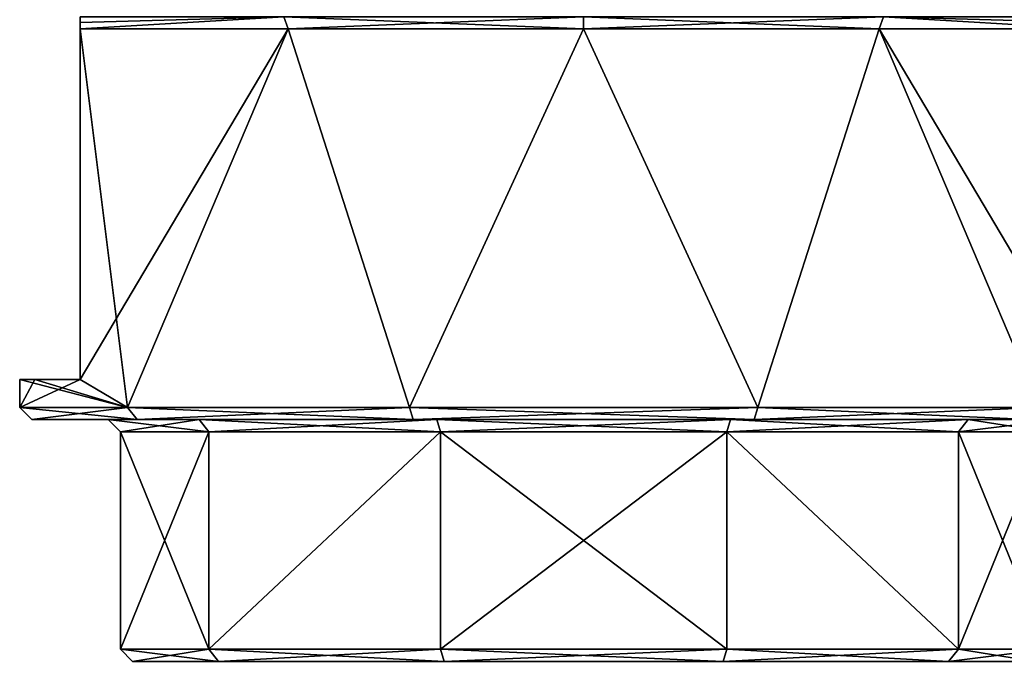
# Model space of a CAD drawing. Extents: x -200 to 200, y -832 to 754.
# Tile 7 of 256: x -189 to -165, y -764 to -748. Entities that reach past the tile are written whole.
import ezdxf

# ---------------------------------------------------------------- set-up
doc = ezdxf.new("R2010")
doc.units = 0
doc.header["$LTSCALE"] = 74.25
for name, color, linetype in [('658', 7, 'CONTINUOUS'), ('659', 7, 'CONTINUOUS'), ('660', 7, 'CONTINUOUS'), ('666', 7, 'CONTINUOUS'), ('667', 7, 'CONTINUOUS'), ('670', 7, 'CONTINUOUS'), ('671', 7, 'CONTINUOUS'), ('672', 7, 'CONTINUOUS'), ('673', 7, 'CONTINUOUS'), ('674', 7, 'CONTINUOUS'), ('675', 7, 'CONTINUOUS'), ('676', 7, 'CONTINUOUS'), ('677', 7, 'CONTINUOUS'), ('715', 7, 'CONTINUOUS'), ('717', 7, 'CONTINUOUS')]:
    doc.layers.add(name, color=color, linetype=linetype)

msp = doc.modelspace()

# ---------------------------------------------------------------- linework, layer by layer
at = {"layer": '658', "linetype": 'CONTINUOUS'}
for points in [[(-186.5, -763.9), (-184.304, -758.5, -6.759), (-184.304, -763.9, -6.76), (-186.5, -763.9)], [(-186.5, -758.5), (-184.304, -758.5, -6.759), (-186.5, -763.9), (-186.5, -758.5)], [(-184.304, -763.9, -6.76), (-178.554, -758.5, -10.937), (-178.554, -763.9, -10.937), (-184.304, -763.9, -6.76)], [(-184.304, -758.5, -6.759), (-178.554, -758.5, -10.937), (-184.304, -763.9, -6.76), (-184.304, -758.5, -6.759)], [(-178.554, -758.5, -10.937), (-171.446, -758.5, -10.937), (-178.554, -763.9, -10.937), (-178.554, -758.5, -10.937)], [(-178.554, -763.9, -10.937), (-171.446, -758.5, -10.937), (-171.446, -763.9, -10.937), (-178.554, -763.9, -10.937)], [(-171.446, -758.5, -10.937), (-165.696, -758.5, -6.759), (-165.696, -763.9, -6.76), (-171.446, -758.5, -10.937)], [(-171.446, -763.9, -10.937), (-171.446, -758.5, -10.937), (-165.696, -763.9, -6.76), (-171.446, -763.9, -10.937)], [(-163.5, -758.5), (-163.5, -763.9), (-165.696, -763.9, -6.76), (-163.5, -758.5)], [(-165.696, -758.5, -6.759), (-163.5, -758.5), (-165.696, -763.9, -6.76), (-165.696, -758.5, -6.759)]]:
    msp.add_3dface(points, dxfattribs=at)
at = {"layer": '659', "linetype": 'CONTINUOUS'}
for points in [[(-188.7, -758.2), (-184.547, -758.2, 6.935), (-186.084, -758.2, 8.053), (-188.7, -758.2)], [(-186.8, -758.2), (-184.547, -758.2, 6.935), (-188.7, -758.2), (-186.8, -758.2)], [(-186.8, -758.2), (-188.7, -758.2), (-186.084, -758.2, -8.053), (-186.8, -758.2)], [(-184.547, -758.2, -6.935), (-186.8, -758.2), (-186.084, -758.2, -8.053), (-184.547, -758.2, -6.935)], [(-178.647, -758.2, -11.222), (-184.547, -758.2, -6.935), (-186.084, -758.2, -8.053), (-178.647, -758.2, -11.222)], [(-179.234, -758.2, -13.029), (-178.647, -758.2, -11.222), (-186.084, -758.2, -8.053), (-179.234, -758.2, -13.029)], [(-184.547, -758.2, 6.935), (-178.647, -758.2, 11.222), (-186.084, -758.2, 8.053), (-184.547, -758.2, 6.935)], [(-186.084, -758.2, 8.053), (-178.647, -758.2, 11.222), (-179.234, -758.2, 13.029), (-186.084, -758.2, 8.053)], [(-171.353, -758.2, -11.222), (-178.647, -758.2, -11.222), (-179.234, -758.2, -13.029), (-171.353, -758.2, -11.222)], [(-179.234, -758.2, 13.029), (-178.647, -758.2, 11.222), (-170.766, -758.2, 13.029), (-179.234, -758.2, 13.029)], [(-170.766, -758.2, -13.029), (-171.353, -758.2, -11.222), (-179.234, -758.2, -13.029), (-170.766, -758.2, -13.029)], [(-178.647, -758.2, 11.222), (-171.353, -758.2, 11.222), (-170.766, -758.2, 13.029), (-178.647, -758.2, 11.222)], [(-170.766, -758.2, 13.029), (-171.353, -758.2, 11.222), (-163.916, -758.2, 8.053), (-170.766, -758.2, 13.029)], [(-171.353, -758.2, 11.222), (-165.453, -758.2, 6.935), (-163.916, -758.2, 8.053), (-171.353, -758.2, 11.222)], [(-163.916, -758.2, -8.053), (-171.353, -758.2, -11.222), (-170.766, -758.2, -13.029), (-163.916, -758.2, -8.053)], [(-165.453, -758.2, -6.935), (-171.353, -758.2, -11.222), (-163.916, -758.2, -8.053), (-165.453, -758.2, -6.935)], [(-163.2, -758.2), (-165.453, -758.2, -6.935), (-161.3, -758.2), (-163.2, -758.2)], [(-165.453, -758.2, 6.935), (-163.2, -758.2), (-163.916, -758.2, 8.053), (-165.453, -758.2, 6.935)], [(-161.3, -758.2), (-165.453, -758.2, -6.935), (-163.916, -758.2, -8.053), (-161.3, -758.2)]]:
    msp.add_3dface(points, dxfattribs=at)
at = {"layer": '660', "linetype": 'CONTINUOUS'}
for points in [[(-182.339, -748.5, -11.922), (-187.5, -757.2, -6.305), (-187.5, -748.5, -6.305), (-182.339, -748.5, -11.922)], [(-186.326, -757.9, -8.229), (-187.5, -757.2, -6.305), (-182.339, -748.5, -11.922), (-186.326, -757.9, -8.229)], [(-179.326, -757.9, -13.315), (-186.326, -757.9, -8.229), (-182.339, -748.5, -11.922), (-179.326, -757.9, -13.315)], [(-175, -748.5, -14), (-179.326, -757.9, -13.315), (-182.339, -748.5, -11.922), (-175, -748.5, -14)], [(-170.674, -757.9, -13.315), (-179.326, -757.9, -13.315), (-175, -748.5, -14), (-170.674, -757.9, -13.315)], [(-167.661, -748.5, -11.922), (-170.674, -757.9, -13.315), (-175, -748.5, -14), (-167.661, -748.5, -11.922)], [(-163.674, -757.9, -8.229), (-170.674, -757.9, -13.315), (-167.661, -748.5, -11.922), (-163.674, -757.9, -8.229)], [(-162.5, -748.5, -6.305), (-163.674, -757.9, -8.229), (-167.661, -748.5, -11.922), (-162.5, -748.5, -6.305)], [(-188.62, -757.2, -3.241), (-187.5, -757.2, -6.305), (-189, -757.9), (-188.62, -757.2, -3.241)], [(-189, -757.9), (-187.5, -757.2, -6.305), (-186.326, -757.9, -8.229), (-189, -757.9)], [(-189, -757.2), (-188.62, -757.2, -3.241), (-189, -757.9), (-189, -757.2)]]:
    msp.add_3dface(points, dxfattribs=at)
at = {"layer": '666', "linetype": 'CONTINUOUS'}
for points in [[(-186.5, -758.5), (-186.5, -763.9), (-184.304, -763.9, 6.76), (-186.5, -758.5)], [(-184.304, -758.5, 6.759), (-186.5, -758.5), (-184.304, -763.9, 6.76), (-184.304, -758.5, 6.759)], [(-178.554, -763.9, 10.937), (-178.554, -758.5, 10.937), (-184.304, -763.9, 6.76), (-178.554, -763.9, 10.937)], [(-178.554, -758.5, 10.937), (-184.304, -758.5, 6.759), (-184.304, -763.9, 6.76), (-178.554, -758.5, 10.937)], [(-171.446, -763.9, 10.937), (-178.554, -758.5, 10.937), (-178.554, -763.9, 10.937), (-171.446, -763.9, 10.937)], [(-171.446, -758.5, 10.937), (-178.554, -758.5, 10.937), (-171.446, -763.9, 10.937), (-171.446, -758.5, 10.937)], [(-165.696, -763.9, 6.76), (-171.446, -758.5, 10.937), (-171.446, -763.9, 10.937), (-165.696, -763.9, 6.76)], [(-165.696, -758.5, 6.759), (-171.446, -758.5, 10.937), (-165.696, -763.9, 6.76), (-165.696, -758.5, 6.759)], [(-163.5, -763.9), (-163.5, -758.5), (-165.696, -758.5, 6.759), (-163.5, -763.9)], [(-163.5, -763.9), (-165.696, -758.5, 6.759), (-165.696, -763.9, 6.76), (-163.5, -763.9)]]:
    msp.add_3dface(points, dxfattribs=at)
at = {"layer": '667', "linetype": 'CONTINUOUS'}
for points in [[(-187.5, -757.2, 6.305), (-186.326, -757.9, 8.229), (-187.5, -748.5, 6.305), (-187.5, -757.2, 6.305)], [(-187.5, -748.5, 6.305), (-186.326, -757.9, 8.229), (-182.339, -748.5, 11.922), (-187.5, -748.5, 6.305)], [(-186.326, -757.9, 8.229), (-179.326, -757.9, 13.315), (-182.339, -748.5, 11.922), (-186.326, -757.9, 8.229)], [(-182.339, -748.5, 11.922), (-179.326, -757.9, 13.315), (-175, -748.5, 14), (-182.339, -748.5, 11.922)], [(-179.326, -757.9, 13.315), (-170.674, -757.9, 13.315), (-175, -748.5, 14), (-179.326, -757.9, 13.315)], [(-175, -748.5, 14), (-170.674, -757.9, 13.315), (-167.661, -748.5, 11.922), (-175, -748.5, 14)], [(-170.674, -757.9, 13.315), (-163.674, -757.9, 8.229), (-167.661, -748.5, 11.922), (-170.674, -757.9, 13.315)], [(-163.674, -757.9, 8.229), (-162.5, -757.2, 6.305), (-167.661, -748.5, 11.922), (-163.674, -757.9, 8.229)], [(-167.661, -748.5, 11.922), (-162.5, -757.2, 6.305), (-162.5, -748.5, 6.305), (-167.661, -748.5, 11.922)], [(-189, -757.2), (-186.326, -757.9, 8.229), (-188.62, -757.2, 3.241), (-189, -757.2)], [(-189, -757.2), (-189, -757.9), (-186.326, -757.9, 8.229), (-189, -757.2)], [(-188.62, -757.2, 3.241), (-186.326, -757.9, 8.229), (-187.5, -757.2, 6.305), (-188.62, -757.2, 3.241)]]:
    msp.add_3dface(points, dxfattribs=at)
at = {"layer": '670', "linetype": 'CONTINUOUS'}
for points in [[(-187.5, -748.2, -5.607), (-182.446, -748.2, -11.5), (-187.5, -748.345, -5.954), (-187.5, -748.2, -5.607)], [(-182.339, -748.5, -11.922), (-187.5, -748.5, -6.305), (-182.446, -748.2, -11.5), (-182.339, -748.5, -11.922)], [(-182.446, -748.2, -11.5), (-187.5, -748.5, -6.305), (-187.5, -748.345, -5.954), (-182.446, -748.2, -11.5)], [(-182.339, -748.5, -11.922), (-182.446, -748.2, -11.5), (-175, -748.2, -13.7), (-182.339, -748.5, -11.922)], [(-175, -748.5, -14), (-182.339, -748.5, -11.922), (-175, -748.2, -13.7), (-175, -748.5, -14)], [(-167.661, -748.5, -11.922), (-175, -748.5, -14), (-167.554, -748.2, -11.5), (-167.661, -748.5, -11.922)], [(-175, -748.5, -14), (-175, -748.2, -13.7), (-167.554, -748.2, -11.5), (-175, -748.5, -14)], [(-162.5, -748.5, -6.305), (-167.661, -748.5, -11.922), (-167.554, -748.2, -11.5), (-162.5, -748.5, -6.305)], [(-167.554, -748.2, -11.5), (-162.5, -748.2, -5.607), (-162.5, -748.345, -5.954), (-167.554, -748.2, -11.5)], [(-162.5, -748.5, -6.305), (-167.554, -748.2, -11.5), (-162.5, -748.345, -5.954), (-162.5, -748.5, -6.305)]]:
    msp.add_3dface(points, dxfattribs=at)
at = {"layer": '671', "linetype": 'CONTINUOUS'}
for points in [[(-187.5, -748.5, 6.305), (-182.446, -748.2, 11.5), (-187.5, -748.345, 5.954), (-187.5, -748.5, 6.305)], [(-182.446, -748.2, 11.5), (-187.5, -748.5, 6.305), (-182.339, -748.5, 11.922), (-182.446, -748.2, 11.5)], [(-182.446, -748.2, 11.5), (-187.5, -748.2, 5.607), (-187.5, -748.345, 5.954), (-182.446, -748.2, 11.5)], [(-182.446, -748.2, 11.5), (-182.339, -748.5, 11.922), (-175, -748.5, 14), (-182.446, -748.2, 11.5)], [(-175, -748.2, 13.7), (-182.446, -748.2, 11.5), (-175, -748.5, 14), (-175, -748.2, 13.7)], [(-167.554, -748.2, 11.5), (-175, -748.2, 13.7), (-167.661, -748.5, 11.922), (-167.554, -748.2, 11.5)], [(-175, -748.2, 13.7), (-175, -748.5, 14), (-167.661, -748.5, 11.922), (-175, -748.2, 13.7)], [(-167.554, -748.2, 11.5), (-167.661, -748.5, 11.922), (-162.5, -748.5, 6.305), (-167.554, -748.2, 11.5)], [(-162.5, -748.2, 5.607), (-167.554, -748.2, 11.5), (-162.5, -748.345, 5.954), (-162.5, -748.2, 5.607)], [(-167.554, -748.2, 11.5), (-162.5, -748.5, 6.305), (-162.5, -748.345, 5.954), (-167.554, -748.2, 11.5)]]:
    msp.add_3dface(points, dxfattribs=at)
at = {"layer": '672', "linetype": 'CONTINUOUS'}
for points in [[(-189, -757.9), (-186.326, -757.9, -8.229), (-188.7, -758.2), (-189, -757.9)], [(-188.7, -758.2), (-186.326, -757.9, -8.229), (-186.084, -758.2, -8.053), (-188.7, -758.2)], [(-186.326, -757.9, -8.229), (-179.326, -757.9, -13.315), (-186.084, -758.2, -8.053), (-186.326, -757.9, -8.229)], [(-179.326, -757.9, -13.315), (-179.234, -758.2, -13.029), (-186.084, -758.2, -8.053), (-179.326, -757.9, -13.315)], [(-179.326, -757.9, -13.315), (-170.674, -757.9, -13.315), (-179.234, -758.2, -13.029), (-179.326, -757.9, -13.315)], [(-170.674, -757.9, -13.315), (-170.766, -758.2, -13.029), (-179.234, -758.2, -13.029), (-170.674, -757.9, -13.315)], [(-163.674, -757.9, -8.229), (-163.916, -758.2, -8.053), (-170.766, -758.2, -13.029), (-163.674, -757.9, -8.229)], [(-170.674, -757.9, -13.315), (-163.674, -757.9, -8.229), (-170.766, -758.2, -13.029), (-170.674, -757.9, -13.315)]]:
    msp.add_3dface(points, dxfattribs=at)
at = {"layer": '673', "linetype": 'CONTINUOUS'}
for points in [[(-189, -757.9), (-188.7, -758.2), (-186.084, -758.2, 8.053), (-189, -757.9)], [(-186.326, -757.9, 8.229), (-189, -757.9), (-186.084, -758.2, 8.053), (-186.326, -757.9, 8.229)], [(-186.326, -757.9, 8.229), (-186.084, -758.2, 8.053), (-179.234, -758.2, 13.029), (-186.326, -757.9, 8.229)], [(-179.326, -757.9, 13.315), (-186.326, -757.9, 8.229), (-179.234, -758.2, 13.029), (-179.326, -757.9, 13.315)], [(-179.326, -757.9, 13.315), (-179.234, -758.2, 13.029), (-170.766, -758.2, 13.029), (-179.326, -757.9, 13.315)], [(-170.674, -757.9, 13.315), (-179.326, -757.9, 13.315), (-170.766, -758.2, 13.029), (-170.674, -757.9, 13.315)], [(-170.674, -757.9, 13.315), (-170.766, -758.2, 13.029), (-163.916, -758.2, 8.053), (-170.674, -757.9, 13.315)], [(-163.674, -757.9, 8.229), (-170.674, -757.9, 13.315), (-163.916, -758.2, 8.053), (-163.674, -757.9, 8.229)]]:
    msp.add_3dface(points, dxfattribs=at)
at = {"layer": '674', "linetype": 'CONTINUOUS'}
for points in [[(-186.5, -758.5), (-186.8, -758.2), (-184.547, -758.2, -6.935), (-186.5, -758.5)], [(-184.304, -758.5, -6.759), (-186.5, -758.5), (-184.547, -758.2, -6.935), (-184.304, -758.5, -6.759)], [(-184.304, -758.5, -6.759), (-184.547, -758.2, -6.935), (-178.647, -758.2, -11.222), (-184.304, -758.5, -6.759)], [(-178.554, -758.5, -10.937), (-184.304, -758.5, -6.759), (-178.647, -758.2, -11.222), (-178.554, -758.5, -10.937)], [(-178.554, -758.5, -10.937), (-178.647, -758.2, -11.222), (-171.353, -758.2, -11.222), (-178.554, -758.5, -10.937)], [(-171.446, -758.5, -10.937), (-178.554, -758.5, -10.937), (-171.353, -758.2, -11.222), (-171.446, -758.5, -10.937)], [(-171.446, -758.5, -10.937), (-171.353, -758.2, -11.222), (-165.453, -758.2, -6.935), (-171.446, -758.5, -10.937)], [(-165.696, -758.5, -6.759), (-171.446, -758.5, -10.937), (-165.453, -758.2, -6.935), (-165.696, -758.5, -6.759)], [(-163.2, -758.2), (-165.696, -758.5, -6.759), (-165.453, -758.2, -6.935), (-163.2, -758.2)], [(-163.5, -758.5), (-165.696, -758.5, -6.759), (-163.2, -758.2), (-163.5, -758.5)]]:
    msp.add_3dface(points, dxfattribs=at)
at = {"layer": '675', "linetype": 'CONTINUOUS'}
for points in [[(-186.8, -758.2), (-186.5, -758.5), (-184.304, -758.5, 6.759), (-186.8, -758.2)], [(-184.547, -758.2, 6.935), (-186.8, -758.2), (-184.304, -758.5, 6.759), (-184.547, -758.2, 6.935)], [(-184.547, -758.2, 6.935), (-184.304, -758.5, 6.759), (-178.554, -758.5, 10.937), (-184.547, -758.2, 6.935)], [(-178.647, -758.2, 11.222), (-184.547, -758.2, 6.935), (-178.554, -758.5, 10.937), (-178.647, -758.2, 11.222)], [(-171.353, -758.2, 11.222), (-178.647, -758.2, 11.222), (-171.446, -758.5, 10.937), (-171.353, -758.2, 11.222)], [(-178.647, -758.2, 11.222), (-178.554, -758.5, 10.937), (-171.446, -758.5, 10.937), (-178.647, -758.2, 11.222)], [(-171.353, -758.2, 11.222), (-171.446, -758.5, 10.937), (-165.696, -758.5, 6.759), (-171.353, -758.2, 11.222)], [(-165.453, -758.2, 6.935), (-171.353, -758.2, 11.222), (-165.696, -758.5, 6.759), (-165.453, -758.2, 6.935)], [(-163.5, -758.5), (-165.453, -758.2, 6.935), (-165.696, -758.5, 6.759), (-163.5, -758.5)], [(-163.5, -758.5), (-163.2, -758.2), (-165.453, -758.2, 6.935), (-163.5, -758.5)]]:
    msp.add_3dface(points, dxfattribs=at)
at = {"layer": '676', "linetype": 'CONTINUOUS'}
for points in [[(-186.2, -764.2), (-186.5, -763.9), (-184.304, -763.9, -6.76), (-186.2, -764.2)], [(-184.061, -764.2, -6.583), (-186.2, -764.2), (-184.304, -763.9, -6.76), (-184.061, -764.2, -6.583)], [(-184.061, -764.2, -6.583), (-184.304, -763.9, -6.76), (-178.554, -763.9, -10.937), (-184.061, -764.2, -6.583)], [(-178.461, -764.2, -10.652), (-184.061, -764.2, -6.583), (-178.554, -763.9, -10.937), (-178.461, -764.2, -10.652)], [(-178.461, -764.2, -10.652), (-178.554, -763.9, -10.937), (-171.446, -763.9, -10.937), (-178.461, -764.2, -10.652)], [(-171.539, -764.2, -10.652), (-178.461, -764.2, -10.652), (-171.446, -763.9, -10.937), (-171.539, -764.2, -10.652)], [(-165.939, -764.2, -6.583), (-171.539, -764.2, -10.652), (-165.696, -763.9, -6.76), (-165.939, -764.2, -6.583)], [(-171.539, -764.2, -10.652), (-171.446, -763.9, -10.937), (-165.696, -763.9, -6.76), (-171.539, -764.2, -10.652)], [(-163.8, -764.2), (-165.939, -764.2, -6.583), (-163.5, -763.9), (-163.8, -764.2)], [(-163.5, -763.9), (-165.939, -764.2, -6.583), (-165.696, -763.9, -6.76), (-163.5, -763.9)]]:
    msp.add_3dface(points, dxfattribs=at)
at = {"layer": '677', "linetype": 'CONTINUOUS'}
for points in [[(-186.2, -764.2), (-184.061, -764.2, 6.583), (-186.5, -763.9), (-186.2, -764.2)], [(-186.5, -763.9), (-184.061, -764.2, 6.583), (-184.304, -763.9, 6.76), (-186.5, -763.9)], [(-184.061, -764.2, 6.583), (-178.461, -764.2, 10.652), (-184.304, -763.9, 6.76), (-184.061, -764.2, 6.583)], [(-178.461, -764.2, 10.652), (-178.554, -763.9, 10.937), (-184.304, -763.9, 6.76), (-178.461, -764.2, 10.652)], [(-171.539, -764.2, 10.652), (-171.446, -763.9, 10.937), (-178.554, -763.9, 10.937), (-171.539, -764.2, 10.652)], [(-178.461, -764.2, 10.652), (-171.539, -764.2, 10.652), (-178.554, -763.9, 10.937), (-178.461, -764.2, 10.652)], [(-171.539, -764.2, 10.652), (-165.939, -764.2, 6.583), (-171.446, -763.9, 10.937), (-171.539, -764.2, 10.652)], [(-165.939, -764.2, 6.583), (-165.696, -763.9, 6.76), (-171.446, -763.9, 10.937), (-165.939, -764.2, 6.583)], [(-165.939, -764.2, 6.583), (-163.8, -764.2), (-165.696, -763.9, 6.76), (-165.939, -764.2, 6.583)], [(-163.8, -764.2), (-163.5, -763.9), (-165.696, -763.9, 6.76), (-163.8, -764.2)]]:
    msp.add_3dface(points, dxfattribs=at)
at = {"layer": '715', "linetype": 'CONTINUOUS'}
for points in [[(-188.62, -757.2, -3.241), (-189, -757.2), (-188.62, -757.2, 3.241), (-188.62, -757.2, -3.241)], [(-187.5, -757.2, -6.305), (-188.62, -757.2, -3.241), (-187.5, -757.2, 6.305), (-187.5, -757.2, -6.305)], [(-188.62, -757.2, -3.241), (-188.62, -757.2, 3.241), (-187.5, -757.2, 6.305), (-188.62, -757.2, -3.241)]]:
    msp.add_3dface(points, dxfattribs=at)
at = {"layer": '717', "linetype": 'CONTINUOUS'}
for points in [[(-187.5, -757.2, 6.305), (-187.5, -748.2, -5.607), (-187.5, -748.345, -5.954), (-187.5, -757.2, 6.305)], [(-187.5, -748.2, 5.607), (-187.5, -757.2, 6.305), (-187.5, -748.345, 5.954), (-187.5, -748.2, 5.607)], [(-187.5, -748.2, 5.607), (-187.5, -748.2, -5.607), (-187.5, -757.2, 6.305), (-187.5, -748.2, 5.607)], [(-187.5, -757.2, 6.305), (-187.5, -748.5, 6.305), (-187.5, -748.345, 5.954), (-187.5, -757.2, 6.305)], [(-187.5, -748.5, -6.305), (-187.5, -757.2, 6.305), (-187.5, -748.345, -5.954), (-187.5, -748.5, -6.305)], [(-187.5, -748.5, -6.305), (-187.5, -757.2, -6.305), (-187.5, -757.2, 6.305), (-187.5, -748.5, -6.305)]]:
    msp.add_3dface(points, dxfattribs=at)

doc.saveas('drawing.dxf')
